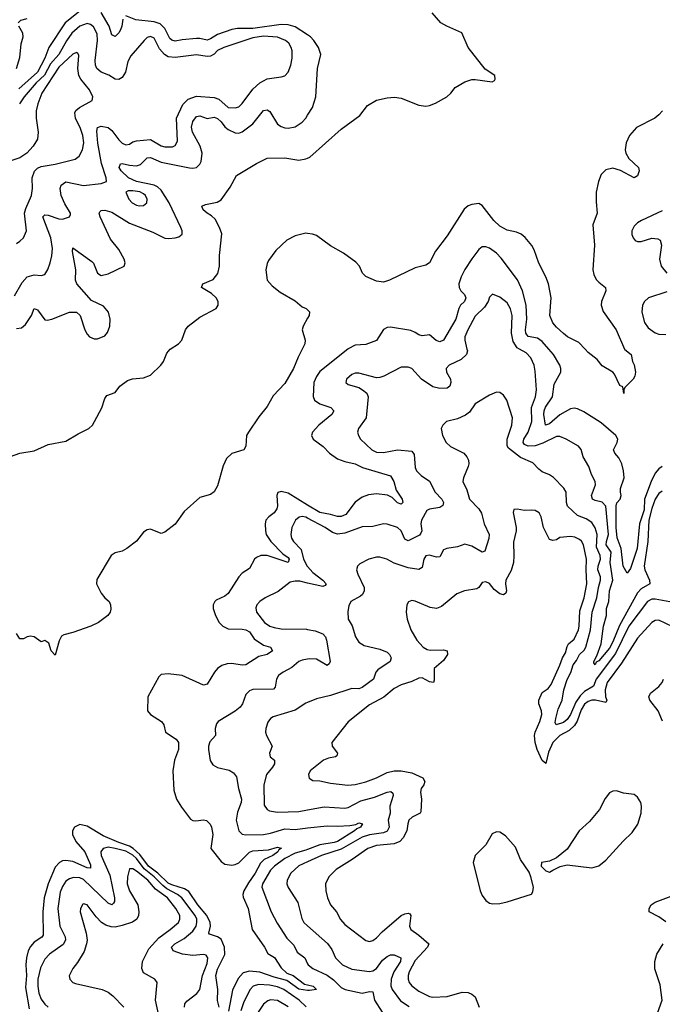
# Model space of a CAD drawing. Header units: inches. Extents: x 1843162 to 1959474, y 907081 to 1016326.
# Tile 141 of 256: x 1868368 to 1872010, y 976287 to 981867. Entities that reach past the tile are written whole.
import ezdxf

# ---------------------------------------------------------------- set-up
doc = ezdxf.new("R2010")
doc.units = ezdxf.units.IN
doc.header["$MEASUREMENT"] = 0
for name, color, linetype in [('B8967', 7, 'Continuous'), ('B8968', 7, 'Continuous'), ('B8977', 7, 'Continuous'), ('B8978', 7, 'Continuous')]:
    doc.layers.add(name, color=color, linetype=linetype)

msp = doc.modelspace()

# ---------------------------------------------------------------- linework, layer by layer
at = {"layer": 'B8967', "color": 5}
for points, elevation in [([(1868290, 979382), (1868369.3, 979410.7), (1868450, 979424), (1868530, 979458.6), (1868630, 979478.3), (1868699.1, 979520.9), (1868760.7, 979550), (1868780.5, 979570), (1868791.6, 979590), (1868833.1, 979666.9), (1868850, 979721), (1868863, 979737), (1868910, 979754), (1868936, 979790), (1868978.6, 979821.4), (1869008.5, 979831.5), (1869070, 979838), (1869110, 979852.9), (1869168.9, 979910), (1869183.1, 979930), (1869202.6, 979977.4), (1869220.7, 979999.3), (1869221.8, 980000)], 480), ([(1869969, 980000), (1869946, 979954), (1869920.5, 979890), (1869870, 979806.2), (1869803.9, 979736.1), (1869770, 979674), (1869723.1, 979616.9), (1869664.2, 979530), (1869654.6, 979510), (1869650.7, 979450), (1869638.8, 979430), (1869570, 979407.9), (1869540, 979380), (1869520.7, 979339.3), (1869490, 979225.2), (1869470, 979192), (1869450, 979176.2), (1869390, 979159.3), (1869300.4, 979079.6), (1869250, 979008.6), (1869190, 978962.4), (1869170, 978955.4), (1869110, 978979.4), (1869090, 978976.8), (1869070, 978961.8), (1869030, 978910.9), (1868975.8, 978870), (1868950, 978855.6), (1868910, 978846), (1868887.3, 978830), (1868806.1, 978693.9), (1868803.1, 978670), (1868830, 978616.3), (1868850, 978590.6), (1868875.5, 978570), (1868883, 978550), (1868885.5, 978525.5), (1868881.7, 978510), (1868868.4, 978490), (1868814.7, 978450), (1868771.8, 978430), (1868670, 978393.5), (1868618.6, 978381.4), (1868606.1, 978373.9), (1868592.4, 978347.6), (1868570, 978266), (1868546, 978290), (1868533.6, 978333.6), (1868510, 978348), (1868490, 978342), (1868450, 978369), (1868430, 978372.7), (1868410.7, 978369.3), (1868390, 978359), (1868370, 978358), (1868350, 978388)], 480), ([(1870000, 979116.2), (1869890, 979183.5), (1869850, 979193.1), (1869832.1, 979187.9), (1869825.2, 979170), (1869828.8, 979111.2), (1869824.9, 979095.1), (1869810, 979071.9), (1869781.1, 979050), (1869764, 979030), (1869759.1, 979010), (1869761.3, 978970), (1869764.9, 978950), (1869791.9, 978910), (1869860.2, 978840.2), (1869890, 978818.9), (1869895.8, 978810), (1869890, 978791.5), (1869770, 978829.9), (1869734, 978830), (1869710, 978819.8), (1869698.4, 978810), (1869670, 978756.4), (1869629.5, 978730.5), (1869610.2, 978710), (1869550, 978615.6), (1869530, 978599.8), (1869482, 978578), (1869473.4, 978570), (1869464.6, 978550), (1869464.9, 978530), (1869477.3, 978490), (1869499.6, 978450), (1869518.9, 978430), (1869550, 978414), (1869630, 978413.4), (1869650, 978409.4), (1869670, 978397.7), (1869697.7, 978357.7), (1869750, 978322.6), (1869790.5, 978310), (1869801.1, 978290), (1869770.4, 978270), (1869722.8, 978257.2), (1869650, 978210.9), (1869630, 978209.1), (1869570, 978218.6), (1869543.3, 978216.7), (1869513.2, 978206.8), (1869489.7, 978190.3), (1869472.9, 978170), (1869430, 978100.5), (1869410, 978094.8), (1869290, 978150.9), (1869210, 978159.7), (1869170, 978156.3), (1869157.3, 978142.7), (1869094.3, 978030), (1869092.9, 977950), (1869109.3, 977929.3), (1869171.3, 977890), (1869184.9, 977870), (1869194.4, 977830), (1869254.3, 977790), (1869268.8, 977770), (1869267.6, 977730), (1869245.6, 977670), (1869235.6, 977610), (1869241.2, 977501.2), (1869256.9, 977450), (1869284.5, 977404.5), (1869336.9, 977336.9), (1869350, 977328.4), (1869365.9, 977325.9), (1869410, 977331.8), (1869427.6, 977327.6), (1869447.3, 977307.3), (1869455.3, 977290), (1869462.8, 977250), (1869452, 977170), (1869510, 977095.8), (1869530, 977080.3), (1869570, 977075.8), (1869590, 977079.7), (1869610, 977089.3), (1869670, 977149.1), (1869690, 977157.2), (1869777.9, 977162.1), (1869830, 977177.4), (1869851.3, 977171.3), (1869836.9, 977163.1), (1869831.4, 977150), (1869803.2, 977130), (1869753.2, 977106.8), (1869732.6, 977087.4), (1869703.6, 977030), (1869664.2, 976975.8), (1869638.7, 976930), (1869632.2, 976910), (1869634.8, 976894.8), (1869663.6, 976830), (1869686, 976710), (1869755.2, 976610), (1869774.4, 976574.4), (1869811.6, 976551.6), (1869850, 976494.3), (1869882.7, 976462.7), (1869917.2, 976450), (1869981.7, 976401.7), (1870000, 976397.4)], 520), ([(1870000, 979042.9), (1869990, 979048.2), (1869970, 979052.2), (1869951.9, 979048.1), (1869931.1, 979030), (1869910.8, 978990), (1869905.5, 978950), (1869908.7, 978928.7), (1869919.3, 978910), (1869964.1, 978864.1), (1869977.5, 978810), (1869998, 978770), (1870000, 978767.7)], 540), ([(1870000, 978674.1), (1869955.5, 978684.5), (1869930, 978685.2), (1869901, 978679), (1869833.2, 978626.8), (1869758.7, 978590), (1869729, 978570), (1869712.4, 978550), (1869706.8, 978533.2), (1869710.2, 978510), (1869756.3, 978450), (1869785.5, 978430), (1869810, 978421.6), (1869850, 978414.7), (1869992.8, 978412.8), (1870000, 978411.5)], 540), ([(1870000, 978242.8), (1869970, 978237.4), (1869950, 978229.8), (1869910, 978195.3), (1869861.1, 978170), (1869834.6, 978150), (1869823.2, 978130), (1869816.7, 978083.3), (1869807.6, 978072.4), (1869690, 978070.7), (1869670, 978062.7), (1869650, 978042.9), (1869631.9, 977990), (1869618.5, 977970), (1869590, 977947.8), (1869494, 977890), (1869483.2, 977876.8), (1869476.9, 977850), (1869478.7, 977810), (1869445.9, 977774.1), (1869438.4, 977750), (1869438, 977730), (1869448.6, 977668.6), (1869463.6, 977643.6), (1869489.4, 977629.4), (1869554.6, 977614.6), (1869579.2, 977599.2), (1869596.2, 977576.2), (1869607.6, 977510), (1869626, 977450), (1869623.5, 977430), (1869603.4, 977376.6), (1869595.3, 977330), (1869609.6, 977269.6), (1869630, 977250.2), (1869650, 977246.6), (1869750, 977249.6), (1869790, 977257.1), (1869870, 977281.5), (1869930, 977278.1), (1870000, 977286.2)], 540), ([(1870000, 977998.1), (1869990, 977994), (1869930, 977954.2), (1869804.1, 977915.9), (1869790, 977906.6), (1869774.9, 977885.1), (1869763.2, 977850), (1869762, 977830), (1869766.5, 977810), (1869799.5, 977750), (1869783.7, 977710), (1869787.4, 977690), (1869811.6, 977670), (1869812.2, 977650), (1869801.4, 977630), (1869767.2, 977590), (1869751, 977530), (1869754.5, 977414.5), (1869770, 977390.3), (1869783.6, 977383.6), (1869830, 977375.5), (1869950, 977380.1), (1870000, 977388.9)], 560), ([(1869498.2, 976270), (1869488.4, 976308.4), (1869490.7, 976370.7), (1869479.5, 976450), (1869490, 976486.8), (1869530.2, 976569.8), (1869529.9, 976610), (1869510, 976655), (1869490, 976669), (1869443.8, 976683.8), (1869440.3, 976690), (1869449.9, 976730), (1869447.7, 976750), (1869429.6, 976790), (1869377.3, 976850), (1869326.5, 976926.5), (1869301.8, 976941.8), (1869230, 976963.3), (1869210, 976973.9), (1869150.7, 977030.7), (1869097.7, 977070), (1869050, 977136.5), (1869010.6, 977170.6), (1868990, 977183.6), (1868930, 977203.4), (1868842.1, 977242.1), (1868750, 977296.5), (1868710, 977306.6), (1868679.4, 977290), (1868667.5, 977270), (1868667, 977250), (1868686.8, 977210), (1868736.7, 977150), (1868770, 977076.9), (1868770, 977058.4), (1868750, 977060.5), (1868670, 977095.4), (1868630, 977102.5), (1868610, 977099.4), (1868593.8, 977090), (1868570, 977063.4), (1868530, 976968.7), (1868506.8, 976890), (1868499.1, 976810), (1868501.1, 976678.9), (1868493.3, 976666.7), (1868450, 976639.3), (1868430, 976613.6), (1868417, 976590), (1868406.1, 976550), (1868402.5, 976510), (1868406.7, 976450), (1868401.2, 976381.2), (1868421.6, 976261.6)], 520), ([(1869301.8, 976270), (1869304.8, 976290), (1869315.6, 976304.4), (1869371.4, 976348.6), (1869389.3, 976370.7), (1869404.4, 976450), (1869430, 976517.1), (1869434.8, 976550), (1869424.8, 976564.8), (1869410, 976569.8), (1869350, 976563.7), (1869291.8, 976571.8), (1869238, 976590), (1869228.4, 976610), (1869248.1, 976630), (1869300.1, 976659.9), (1869350, 976701.2), (1869367.5, 976730), (1869372.9, 976750), (1869371.3, 976770), (1869362.2, 976790), (1869287.6, 976890), (1869263.4, 976910), (1869201.9, 976941.9), (1869179.2, 976959.2), (1869130.4, 977010), (1869074.6, 977054.6), (1869030, 977113), (1869010, 977131.2), (1868970, 977155.1), (1868909.7, 977170), (1868870, 977176.6), (1868841.5, 977170), (1868829, 977151), (1868829.5, 977130), (1868878.5, 977018.5), (1868904.8, 976890), (1868905.6, 976870), (1868900.4, 976859.6), (1868890, 976850.9), (1868870, 976859.5), (1868730, 976994.6), (1868710, 977003.5), (1868674, 977006), (1868650, 976997.8), (1868630, 976984.2), (1868610, 976954), (1868597.9, 976922.1), (1868584.2, 976830), (1868595.3, 976730), (1868625.9, 976670), (1868628.2, 976650), (1868614.9, 976625.1), (1868538, 976570), (1868510, 976543.5), (1868485.9, 976494.1), (1868470.6, 976429.4), (1868470.6, 976390), (1868477.6, 976350), (1868490, 976316.1), (1868510, 976287.5), (1868530, 976271)], 540), ([(1870000, 977163.4), (1869990, 977159.7), (1869930, 977143.4), (1869870, 977112.5), (1869812.6, 977070), (1869790, 977047.5), (1869744.4, 976970), (1869739.8, 976950), (1869792.7, 976810), (1869827, 976747), (1869881.3, 976661.3), (1869922.7, 976622.7), (1869941.7, 976581.7), (1869983.5, 976550), (1870000, 976517)], 540), ([(1870000, 977094.2), (1869950, 977071.6), (1869904.2, 977030), (1869883.2, 976990), (1869881.5, 976970), (1869888.9, 976948.9), (1869943.9, 976863.9), (1869967.7, 976772.3), (1869978.6, 976750), (1870000, 976731.1)], 560), ([(1869186.3, 976086.3), (1869138.2, 976310), (1869147.6, 976410), (1869135.1, 976430), (1869070, 976464.2), (1869059.8, 976490), (1869065, 976530), (1869099.7, 976600.3), (1869156.4, 976663.6), (1869222, 976710), (1869268.8, 976750), (1869276.8, 976770), (1869275.6, 976790), (1869253.8, 976830), (1869205.8, 976890), (1869138.8, 976938.8), (1869093.8, 976990), (1869030, 977041.4), (1869010, 977055), (1868990, 977054.3), (1868978.7, 977010), (1868978.2, 976970), (1868991.5, 976930), (1869037, 976850), (1869044.1, 976810), (1869042.1, 976790), (1869032.8, 976770), (1869008, 976752), (1868950, 976732.7), (1868910, 976724.8), (1868885.9, 976725.9), (1868855.9, 976735.9), (1868831.1, 976751.1), (1868801.8, 976781.8), (1868750, 976849.6), (1868730, 976856.3), (1868726, 976854), (1868712.4, 976830), (1868712, 976810), (1868745.6, 976690), (1868750.2, 976650), (1868747.6, 976630), (1868734.4, 976585.6), (1868696, 976524), (1868669.1, 976490), (1868649, 976449), (1868652.7, 976430), (1868670, 976410.5), (1868684.1, 976404.1), (1868836, 976370), (1868870, 976355.3), (1868895.3, 976335.3), (1868957.6, 976270)], 560), ([(1870000, 976365.8), (1869950, 976373.2), (1869881.8, 976421.8), (1869810, 976440.7), (1869730, 976469), (1869670, 976474.5), (1869634.7, 976465.3), (1869606.1, 976433.9), (1869573.5, 976366.5), (1869551.7, 976248.3)], 520), ([(1869992.1, 976272.1), (1869951.3, 976310), (1869864.9, 976370), (1869830, 976386), (1869784.6, 976395.4), (1869721.7, 976398.3), (1869690.9, 976389.1), (1869674.4, 976370), (1869638.9, 976301.1), (1869622.2, 976250)], 540), ([(1869890, 976271.6), (1869830, 976308.1), (1869790, 976312.8), (1869773.9, 976306.1), (1869750, 976287.6), (1869712.4, 976230)], 560)]:
    msp.add_lwpolyline(points, dxfattribs=dict(at, elevation=elevation))
at = {"layer": 'B8968', "color": 5}
for points, elevation in [([(1868710, 981915), (1868626.2, 981850), (1868534.1, 981710), (1868511.3, 981650), (1868469, 981570), (1868364.1, 981475.9)], 520), ([(1868953.4, 981870), (1868947.1, 981830), (1868939.2, 981810), (1868930, 981793.1), (1868910, 981772.4), (1868890, 981782), (1868875.3, 981830), (1868830, 981907.2)], 520), ([(1870000, 981780.6), (1869930, 981826.5), (1869890, 981837.8), (1869850, 981840.2), (1869690, 981817.8), (1869603.3, 981816.7), (1869570, 981810.9), (1869490, 981782.7), (1869450, 981757.8), (1869430, 981751.4), (1869390, 981760.3), (1869370, 981760.1), (1869290, 981753.7), (1869250, 981745.6), (1869230, 981750.3), (1869220.1, 981760.1), (1869190, 981817.8), (1869164.3, 981844.3), (1869130, 981855.8), (1869026.3, 981866.3), (1868970, 981888.6)], 520), ([(1868338.8, 980301.2), (1868381.8, 980378.2), (1868410, 980410.2), (1868450, 980422), (1868490, 980416.5), (1868510, 980423.1), (1868528, 980452), (1868540.3, 980490), (1868550.5, 980529.5), (1868554.1, 980570), (1868545.4, 980630), (1868499.5, 980750), (1868510, 980761.4), (1868530, 980759.4), (1868590, 980737.8), (1868610, 980737), (1868650, 980749.1), (1868656.2, 980763.8), (1868657.1, 980770), (1868623.7, 980823.7), (1868604.1, 980870), (1868598.5, 980910), (1868603.9, 980930), (1868630, 980947.7), (1868730, 980926.6), (1868830, 980939.1), (1868859.5, 980950), (1868858, 980970), (1868831.8, 981051.8), (1868811.7, 981168.3), (1868804.7, 981235.3), (1868810, 981256), (1868830, 981264.1), (1868870, 981255.5), (1868890, 981238.8), (1868930, 981186.6), (1868950, 981168.2), (1868970, 981158.7), (1868990, 981161), (1869010, 981174), (1869030, 981180.1), (1869110, 981187.9), (1869170, 981151.5), (1869190, 981145.9), (1869233.4, 981146.6), (1869250, 981154.6), (1869261.8, 981178.2), (1869257.7, 981310), (1869293.6, 981386.4), (1869322.4, 981417.6), (1869370, 981434.5), (1869470, 981425.5), (1869496.3, 981416.3), (1869550, 981370.2), (1869590, 981366.7), (1869610, 981374.2), (1869630, 981391.3), (1869690, 981473.2), (1869730, 981509.2), (1869770, 981532.1), (1869850, 981542.4), (1869870, 981548.9), (1869889.8, 981570.2), (1869905.3, 981610), (1869913.3, 981650), (1869912.2, 981690), (1869906.6, 981710), (1869893.5, 981733.5), (1869875.3, 981750), (1869830, 981768.8), (1869750, 981773.9), (1869690, 981765.1), (1869524.9, 981710), (1869490, 981691.8), (1869470, 981672.4), (1869450, 981661.1), (1869430, 981657.9), (1869370, 981668.4), (1869250, 981652.7), (1869210, 981657.3), (1869189.3, 981669.3), (1869161.4, 981701.4), (1869130, 981761.7), (1869110, 981771.8), (1869090, 981765.4), (1869073.4, 981750), (1868998.1, 981661.9), (1868981.7, 981630), (1868968.4, 981570), (1868950, 981539.1), (1868930, 981527.7), (1868910, 981530.9), (1868873.5, 981553.5), (1868829.7, 981570), (1868805.5, 981590), (1868798, 981610), (1868796.6, 981636.6), (1868809.9, 981750), (1868807.4, 981787.4), (1868785.8, 981825.8), (1868770, 981840.2), (1868750, 981845.3), (1868710, 981830.9), (1868664.1, 981790), (1868633, 981747), (1868591, 981670), (1868543.3, 981616.7), (1868508, 981552), (1868462.5, 981510), (1868393.3, 981430), (1868368.2, 981390)], 540), ([(1868350.5, 981590), (1868370, 981653), (1868377.3, 981730), (1868388.4, 981770), (1868386.4, 981790), (1868364.3, 981830)], 520), ([(1868359.3, 981850), (1868375.5, 981864.5), (1868410, 981873.8)], 520), ([(1868350, 980598.3), (1868370, 980611.7), (1868390, 980630.4), (1868407.7, 980670), (1868395.2, 980770), (1868402.7, 980797.3), (1868435.8, 980870), (1868441.2, 980910), (1868439.4, 980970), (1868452, 981008), (1868470, 981026.5), (1868490, 981035.4), (1868570, 981048.4), (1868683, 981077), (1868706.2, 981093.8), (1868724.5, 981130), (1868731, 981170), (1868725.6, 981210), (1868713.7, 981250), (1868684.5, 981310), (1868681.3, 981338.7), (1868686.7, 981353.3), (1868706.8, 981370), (1868778.7, 981410), (1868783.5, 981430), (1868763.2, 981470), (1868714.4, 981530), (1868703.5, 981550), (1868696.9, 981590), (1868703.7, 981663.7), (1868696.9, 981676.9), (1868690, 981680.4), (1868670, 981671.4), (1868590, 981597.6), (1868493.4, 981450), (1868471, 981390), (1868462.3, 981350), (1868462, 981310), (1868473.4, 981230), (1868469.5, 981190.5), (1868445.2, 981150), (1868408.7, 981110), (1868370, 981085.1), (1868290, 981058.7)], 560), ([(1868350, 980117.5), (1868378.6, 980121.4), (1868400.7, 980139.3), (1868435.4, 980190), (1868450, 980230.4), (1868470, 980222.4), (1868510, 980165.5), (1868524.2, 980164.2), (1868550, 980169.2), (1868650, 980209.4), (1868690, 980209.2), (1868711.6, 980191.6), (1868737.6, 980110), (1868750, 980084.3), (1868764.3, 980070), (1868790, 980058.6), (1868810, 980058.4), (1868850, 980076.1), (1868865.6, 980094.4), (1868878.5, 980130), (1868880.9, 980170), (1868871.6, 980210), (1868844, 980244), (1868774.9, 980274.9), (1868692.2, 980370), (1868684.6, 980390), (1868685.6, 980450), (1868667.2, 980552.8), (1868670, 980573.7), (1868777.4, 980497.4), (1868786.4, 980486.4), (1868810.2, 980430.2), (1868830, 980416.9), (1868870, 980425.9), (1868961.3, 980470), (1868966.4, 980490), (1868961.1, 980510), (1868930, 980564.8), (1868882.9, 980622.9), (1868824.4, 980750), (1868818.3, 980770), (1868822.2, 980777.8), (1868830, 980784.9), (1868850, 980787.7), (1868890, 980776.6), (1868990, 980713.5), (1869122.2, 980662.2), (1869190, 980629.4), (1869213.8, 980626.2), (1869249, 980630), (1869270, 980636), (1869288.3, 980651.7), (1869289.7, 980670), (1869281.6, 980690), (1869215.7, 980830), (1869170, 980900.6), (1869150, 980919.9), (1869130.2, 980930.2), (1869030, 980950), (1868985.8, 980970), (1868942.6, 981010), (1868932.5, 981030), (1868939.5, 981050), (1868950, 981053), (1868990, 981042.2), (1869030, 981038.7), (1869053.5, 981046.5), (1869090, 981084.2), (1869110, 981086.5), (1869170, 981060.6), (1869330, 981026.9), (1869350, 981024.8), (1869370.8, 981029.2), (1869390, 981048), (1869397, 981063), (1869401.9, 981110), (1869390.8, 981150), (1869348.2, 981230), (1869341.3, 981258.7), (1869350, 981290.2), (1869370, 981318), (1869379.4, 981320.6), (1869390, 981323), (1869430, 981307.5), (1869470, 981314.6), (1869490, 981307.6), (1869510, 981288.8), (1869530, 981260.4), (1869550, 981245.4), (1869590, 981226), (1869610, 981225), (1869630, 981232.2), (1869690, 981277.3), (1869750, 981351.6), (1869770, 981356.1), (1869786.5, 981346.5), (1869830, 981275.2), (1869850, 981261.1), (1869870, 981255), (1869890, 981252.6), (1869930, 981260.8), (1869970, 981287), (1869990.6, 981310), (1870000, 981325.5)], 520), ([(1869221.8, 980000), (1869267.6, 980030), (1869286.9, 980050), (1869307.8, 980110), (1869322.7, 980130), (1869390, 980180.6), (1869481, 980230), (1869493.3, 980250), (1869492.2, 980270), (1869481.6, 980290), (1869454.6, 980314.6), (1869398, 980350), (1869407, 980370), (1869464.4, 980395.6), (1869491.1, 980428.9), (1869500.8, 980470), (1869500.5, 980530), (1869513, 980653), (1869501.4, 980690), (1869476, 980736), (1869456.2, 980756.2), (1869430.9, 980770), (1869409, 980790), (1869399.6, 980810), (1869420.6, 980819.4), (1869487.4, 980832.6), (1869510, 980846.5), (1869561.5, 980918.5), (1869596.1, 980983.9), (1869710, 981051.9), (1869770, 981081.5), (1869870, 981083.4), (1869950, 981071), (1869990, 981077.7), (1870000, 981082.4)], 480), ([(1870000, 980655.3), (1869990, 980656.4), (1869930, 980641.3), (1869883, 980617), (1869820.1, 980559.9), (1869777.9, 980502.1), (1869770, 980485.1), (1869763.4, 980450), (1869771.6, 980391.6), (1869798.3, 980358.3), (1869843.6, 980323.6), (1869930, 980273.4), (1869970, 980240.2), (1869992.7, 980230), (1870000, 980222.4)], 480), ([(1870000, 980175.7), (1869974.2, 980130), (1869969.4, 980110), (1869986.9, 980050), (1869984, 980030), (1869969, 980000)], 480)]:
    msp.add_lwpolyline(points, dxfattribs=dict(at, elevation=elevation))
at = {"layer": 'B8968', "color": 5, "elevation": 540}
msp.add_lwpolyline([(1869010, 980897.8), (1868982.8, 980897.2), (1868970.4, 980890), (1868986.5, 980850), (1869005.2, 980830), (1869030, 980816.2), (1869048.2, 980811.8), (1869070, 980814.6), (1869089.6, 980830), (1869090.8, 980849.2), (1869081.8, 980870), (1869070, 980879.4), (1869050, 980891.4)], close=True, dxfattribs=at)
at = {"layer": 'B8977', "color": 5}
for points, elevation in [([(1870228.6, 980000), (1870070, 979872.5), (1870050, 979845.8), (1870035.4, 979810), (1870030.8, 979730.8), (1870038.9, 979710), (1870070, 979690.1), (1870131.6, 979670), (1870149.1, 979650), (1870137.5, 979630), (1870064, 979570), (1870028.2, 979530), (1870022.4, 979510), (1870031.5, 979490), (1870087.4, 979447.4), (1870123.5, 979410), (1870170, 979378.5), (1870210, 979363.8), (1870268.7, 979350), (1870310.1, 979330.1), (1870470, 979282.2), (1870489.4, 979250), (1870501, 979201), (1870535.6, 979150), (1870540.3, 979130), (1870530, 979121.1), (1870510, 979128.6), (1870479, 979159), (1870453.3, 979173.3), (1870390, 979179), (1870345.9, 979174.1), (1870310, 979161.9), (1870270, 979132.7), (1870216.5, 979063.5), (1870190, 979051.6), (1870170, 979051), (1870130, 979063.7), (1870070, 979073.3), (1870000, 979116.2)], 520), ([(1870902.7, 980000), (1870905.2, 979990), (1870900.2, 979970), (1870870, 979941.4), (1870802, 979910), (1870785.2, 979890), (1870787.6, 979870), (1870810.3, 979830), (1870812, 979810), (1870805.5, 979790), (1870790, 979778.7), (1870750, 979776), (1870710, 979787.2), (1870645.1, 979830), (1870590, 979889.6), (1870570, 979898.7), (1870530, 979898), (1870432.7, 979847.3), (1870410, 979839.8), (1870390, 979838.2), (1870290, 979863.1), (1870270, 979864), (1870250, 979856.4), (1870220.4, 979830), (1870217.3, 979810), (1870230, 979800.5), (1870290, 979782.4), (1870310.8, 979770), (1870336.3, 979750), (1870343.8, 979730), (1870332, 979610), (1870288.9, 979550), (1870283.6, 979530), (1870287.7, 979510), (1870299.1, 979490), (1870363.2, 979430), (1870390, 979416.2), (1870430, 979414.7), (1870510, 979430.1), (1870590, 979422.2), (1870603.5, 979403.5), (1870610.1, 979330.1), (1870617.2, 979310), (1870643.9, 979283.9), (1870691.6, 979251.6), (1870723.7, 979190), (1870759.8, 979150), (1870770.1, 979130), (1870766, 979114), (1870750, 979102.8), (1870690, 979093.8), (1870675.4, 979084.6), (1870644.7, 979030), (1870642, 979010), (1870647.8, 978970), (1870642.5, 978957.5), (1870633.5, 978946.5), (1870570, 978913.6), (1870550, 978922.8), (1870530, 978970.7), (1870510, 978988.9), (1870450, 979007.2), (1870430, 979009.7), (1870370, 978995.3), (1870310, 978993.8), (1870210, 978956.1), (1870170, 978950.7), (1870141.1, 978961.1), (1870100.3, 978990), (1870000, 979042.9)], 540), ([(1872010, 979195.3), (1871990, 979181.4), (1871970, 979148.9), (1871950, 979097.2), (1871934.2, 979030), (1871928.8, 978910), (1871907.8, 978770), (1871910.5, 978750), (1871938.2, 978690), (1871938.5, 978670), (1871890, 978640.9), (1871870, 978619.5), (1871766.6, 978433.4), (1871730, 978341.9), (1871710, 978305.3), (1871650, 978233.8), (1871635, 978225), (1871630, 978211.6), (1871621.4, 978221.4), (1871621.2, 978230), (1871638.8, 978261.2), (1871663.8, 978330), (1871676.7, 978430), (1871693.5, 978490), (1871694.5, 978530), (1871706.8, 978570), (1871710.9, 978630), (1871730.2, 978690), (1871715, 978790), (1871719.6, 978850), (1871692.4, 978890), (1871693.5, 978910), (1871705.5, 978950), (1871690, 979109.6), (1871670, 979132.1), (1871630, 979141.4), (1871615.1, 979150), (1871609.1, 979170), (1871630.7, 979230), (1871629.8, 979250), (1871609, 979290), (1871594.2, 979334.2), (1871560.8, 979390), (1871551.1, 979431.1), (1871535.8, 979450), (1871466, 979490), (1871430, 979504.5), (1871410, 979504.5), (1871333.8, 979466.2), (1871290, 979452.7), (1871250, 979450.8), (1871230, 979459.9), (1871221.5, 979470), (1871224.5, 979490), (1871250.3, 979530), (1871270.3, 979590), (1871268.2, 979670), (1871290.6, 979730.6), (1871297.8, 979770), (1871290, 979875.3), (1871283.4, 979910), (1871265, 979950), (1871238.4, 979978.4), (1871201.5, 980000)], 540), ([(1872010, 979334), (1871990, 979322.3), (1871970, 979296.9), (1871946.8, 979250), (1871909.1, 979150), (1871906.6, 979090), (1871881.5, 979010), (1871868.3, 978870), (1871830, 978756.9), (1871810, 978729.6), (1871787.8, 978770), (1871776.8, 978870), (1871754.5, 978930), (1871748, 978990), (1871747.9, 979112.1), (1871751.5, 979128.5), (1871770.6, 979150), (1871777.1, 979170), (1871772.2, 979190), (1871773.4, 979210), (1871793.1, 979270), (1871790.9, 979310.9), (1871779.8, 979350), (1871763.8, 979383.8), (1871741.5, 979410), (1871734.2, 979430), (1871753.5, 979470), (1871758.3, 979490), (1871746.3, 979510), (1871662.8, 979582.8), (1871565.1, 979645.1), (1871530, 979662.5), (1871510, 979665), (1871490, 979661.2), (1871430, 979627.4), (1871370, 979577), (1871348.2, 979568.2), (1871337.9, 979630), (1871340.1, 979650), (1871349, 979671), (1871388.4, 979730), (1871398.1, 979801.9), (1871434.7, 979870), (1871435.4, 979890), (1871429.2, 979910), (1871393.1, 979970), (1871367.2, 980000)], 520), ([(1871796.6, 980000), (1871797.6, 979997.6), (1871833.4, 979970), (1871841, 979930), (1871850.7, 979910.7), (1871858.8, 979870), (1871853.7, 979846.3), (1871844.7, 979830), (1871796.9, 979783.1), (1871791.3, 979770), (1871792, 979748), (1871785.6, 979785.6), (1871770, 979793.2), (1871738.4, 979858.4), (1871728.9, 979868.9), (1871670, 979906), (1871640.4, 979940.4), (1871590, 979980.9), (1871572.5, 980000)], 480), ([(1872052.6, 978567.4), (1871970, 978583.7), (1871950, 978582.3), (1871926, 978570), (1871820.7, 978430), (1871744.6, 978275.4), (1871634.6, 978130), (1871619.4, 978090), (1871570, 978059.9), (1871545.3, 978034.7), (1871520.3, 977999.7), (1871490, 977929.4), (1871470, 977900.3), (1871450, 977884.2), (1871408.7, 977870), (1871403, 977883), (1871406.1, 977906.1), (1871420.5, 977959.5), (1871441.7, 978010), (1871451.6, 978070), (1871470, 978126.9), (1871492.1, 978167.9), (1871504.9, 978210), (1871524, 978236), (1871540.2, 978270), (1871566.4, 978293.6), (1871577.1, 978310), (1871604, 978410), (1871612.7, 978510), (1871639.6, 978590), (1871648.4, 978650), (1871660.5, 978690), (1871660.5, 978710), (1871645.2, 978750), (1871646.7, 978770), (1871659.2, 978810), (1871658.1, 978830), (1871636.9, 978876.9), (1871641.2, 978950), (1871630, 978987.9), (1871610, 979017.4), (1871579, 979039), (1871530, 979057.3), (1871472.8, 979110), (1871467.4, 979130), (1871465.3, 979190), (1871452.6, 979212.6), (1871392.6, 979272.6), (1871370, 979287.6), (1871330, 979303.9), (1871310, 979319.1), (1871276.3, 979356.3), (1871206.3, 979386.3), (1871138.2, 979438.2), (1871131.2, 979451.2), (1871130.9, 979490), (1871156.8, 979570), (1871161.8, 979610), (1871129.6, 979710), (1871110, 979739.5), (1871090, 979754), (1871070, 979756.2), (1871030, 979738.7), (1870950.3, 979690), (1870916.5, 979643.5), (1870894.5, 979625.5), (1870850, 979605.7), (1870787.7, 979590), (1870765.5, 979570), (1870757.1, 979550), (1870764.9, 979510), (1870784.9, 979470), (1870810, 979448.9), (1870884.4, 979410), (1870902.6, 979390), (1870911.1, 979371.1), (1870913.6, 979350), (1870910, 979334), (1870882.6, 979270), (1870879.5, 979250), (1870901.7, 979201.7), (1870917.3, 979150), (1870970, 979094.8), (1870985.4, 979070), (1871000.7, 979010), (1871029.4, 978950), (1871027.3, 978927.3), (1871004.2, 978855.8), (1870990, 978849.8), (1870930, 978883.1), (1870890, 978894.5), (1870850, 978879.7), (1870789.1, 978870.9), (1870770, 978862), (1870750, 978823), (1870730, 978821.4), (1870690, 978832.7), (1870670, 978827.6), (1870658.3, 978810), (1870650, 978762.7), (1870630, 978751.2), (1870570, 978760.3), (1870490, 978786.6), (1870449.8, 978809.8), (1870410, 978821.4), (1870390, 978821.4), (1870347.3, 978810), (1870295.9, 978784.1), (1870282.6, 978770), (1870276.9, 978750), (1870283.7, 978723.7), (1870320.8, 978650), (1870319.7, 978630), (1870310.2, 978610), (1870300, 978600), (1870244.9, 978570), (1870234.3, 978545.7), (1870227.4, 978512.6), (1870229.1, 978469.1), (1870252.4, 978432.4), (1870271.6, 978370), (1870290, 978338.7), (1870320.9, 978320.9), (1870410, 978300.2), (1870450, 978283.1), (1870464.2, 978270), (1870472.9, 978250), (1870468.5, 978230), (1870397.9, 978182.1), (1870387.1, 978170), (1870372.8, 978130), (1870310, 978081.6), (1870290, 978075.2), (1870250, 978076.5), (1870130, 978036.4), (1870050, 978018.7), (1870000, 977998.1)], 560), ([(1872070, 978426.8), (1871990, 978464), (1871970, 978461.9), (1871951.1, 978450), (1871870, 978361.4), (1871779.6, 978220.4), (1871697.4, 978110), (1871686.1, 978070), (1871688.9, 978028.9), (1871695.3, 978010), (1871690, 977998), (1871630.9, 978010.9), (1871610, 978010.9), (1871590, 978003.7), (1871570, 977987.2), (1871550, 977956.1), (1871528, 977892), (1871513.1, 977866.9), (1871481.3, 977838.7), (1871430, 977809.5), (1871389.3, 977770), (1871364.7, 977715.3), (1871350, 977652), (1871330, 977668), (1871301.1, 977730), (1871289.5, 977770), (1871286.3, 977810), (1871289.4, 977830), (1871316.1, 977890), (1871326.6, 977930), (1871326.1, 977950), (1871310.9, 977990), (1871310.4, 978010), (1871330, 978053.4), (1871364, 978076), (1871380.9, 978099.1), (1871430, 978208.3), (1871443.7, 978250), (1871461.1, 978278.9), (1871470, 978313.8), (1871479.1, 978330), (1871510, 978356.1), (1871534.2, 978410), (1871539.7, 978430), (1871542.6, 978517.4), (1871566.8, 978590), (1871581.5, 978670), (1871578.3, 978750), (1871581.3, 978810), (1871562.5, 978890), (1871551.3, 978911.3), (1871540.8, 978920.8), (1871514, 978934), (1871490, 978937.3), (1871430, 978932.4), (1871410, 978918.5), (1871390, 978915), (1871370, 978920.8), (1871337.1, 978990), (1871322.6, 979050), (1871311.5, 979071.5), (1871290, 979084.7), (1871270, 979088), (1871230, 979085.1), (1871186.6, 979093.4), (1871168.7, 979091.3), (1871165.1, 979074.9), (1871182, 978990), (1871182, 978970), (1871166.1, 978906.1), (1871169.2, 978829.2), (1871166, 978790), (1871154.1, 978745.9), (1871123.5, 978690), (1871120.9, 978670), (1871126.5, 978630), (1871122.6, 978617.4), (1871110, 978608.3), (1871090, 978613.4), (1871057.6, 978637.6), (1871030, 978670.8), (1871010, 978680.4), (1870990, 978677.4), (1870970.9, 978649.1), (1870958.7, 978641.3), (1870889.4, 978630.6), (1870846.3, 978613.7), (1870758.5, 978541.5), (1870730, 978530.8), (1870694.9, 978534.9), (1870610, 978572.3), (1870590, 978574.7), (1870572.3, 978567.7), (1870563.1, 978550), (1870557.6, 978510), (1870564.2, 978470), (1870584.9, 978410), (1870618, 978350), (1870655.3, 978310), (1870677.5, 978297.5), (1870693.9, 978293.9), (1870770, 978296.1), (1870790.1, 978290), (1870792.2, 978270), (1870770, 978236.2), (1870716.6, 978190), (1870717, 978123), (1870712.9, 978110), (1870690, 978113.8), (1870650, 978136.5), (1870630, 978136.1), (1870590, 978115.8), (1870530, 978096.8), (1870490, 978076.8), (1870432.4, 978027.6), (1870350, 977984.5), (1870230, 977887), (1870138, 977770), (1870138.7, 977750), (1870168.7, 977710), (1870164.7, 977695.3), (1870158.8, 977690), (1870118.1, 977681.9), (1870090, 977669.9), (1870014.9, 977610), (1870004.9, 977590), (1870008.9, 977568.9), (1870030, 977555.3), (1870070, 977553.6), (1870130, 977540.2), (1870228.8, 977528.8), (1870270, 977533.1), (1870330, 977548.4), (1870390, 977569.5), (1870450, 977599.8), (1870490.8, 977609.2), (1870530, 977609.4), (1870590, 977599), (1870652.3, 977570), (1870665.1, 977550), (1870659.2, 977530), (1870644, 977510), (1870640.6, 977490), (1870644.8, 977450), (1870641.8, 977378.2), (1870637.7, 977370), (1870593.2, 977346.8), (1870574.3, 977330), (1870567.2, 977310), (1870562.6, 977270), (1870542.1, 977230), (1870522.6, 977210), (1870490, 977196.3), (1870390, 977186.4), (1870341.8, 977170), (1870253.1, 977106.9), (1870161.5, 977050), (1870119.7, 977010), (1870101.8, 976970), (1870102.8, 976930), (1870112.3, 976890), (1870130.1, 976850.1), (1870163.9, 976810), (1870186.9, 976766.9), (1870210, 976739.1), (1870330, 976648.8), (1870350, 976642.8), (1870370, 976648.3), (1870390, 976662.9), (1870423, 976697), (1870530, 976789.5), (1870550, 976799.2), (1870570, 976802.9), (1870578.6, 976798.6), (1870585.8, 976790), (1870577.4, 976730), (1870584.3, 976710), (1870630, 976678.3), (1870687.1, 976630), (1870680.2, 976610), (1870610, 976534.7), (1870575.3, 976470), (1870569.6, 976450), (1870570.1, 976430), (1870576.1, 976410), (1870590, 976391.1), (1870630, 976362.1), (1870690, 976330.7), (1870710, 976326.7), (1870790, 976330.7), (1870875.5, 976355.5), (1870910, 976353.4), (1870930, 976344.6), (1870950.3, 976330), (1870972.4, 976270)], 580), ([(1870000, 978767.7), (1870030, 978733.6), (1870086.7, 978690), (1870104.4, 978670), (1870099.6, 978660.4), (1870086.1, 978653.9), (1870000, 978674.1)], 540), ([(1870000, 978411.5), (1870043.2, 978403.2), (1870086.9, 978386.9), (1870101.5, 978370), (1870107.7, 978350), (1870128.4, 978230), (1870122.8, 978217.2), (1870110, 978207.6), (1870050, 978243.4), (1870010, 978244.5), (1870000, 978242.8)], 540), ([(1872010.8, 977890.8), (1871986.4, 977950), (1871939.4, 978010), (1871933.3, 978030), (1871942.8, 978050), (1871990, 978088.1), (1872009.8, 978110), (1872017.3, 978130)], 580), ([(1870000, 977388.9), (1870094.6, 977405.4), (1870210, 977398), (1870230, 977403.1), (1870300.8, 977439.2), (1870379.3, 977460.7), (1870450, 977489.5), (1870472.5, 977492.5), (1870483.4, 977483.4), (1870485, 977470), (1870466.7, 977410), (1870467.1, 977370), (1870457.2, 977330), (1870462.7, 977290), (1870451.6, 977268.4), (1870430, 977258.6), (1870350, 977247.2), (1870310, 977234.1), (1870190, 977165.3), (1870079.2, 977130), (1870000, 977094.2)], 560), ([(1870000, 977286.2), (1870110, 977299.1), (1870170, 977295.7), (1870239.6, 977300.4), (1870273.6, 977306.4), (1870290, 977314.5), (1870311.2, 977310), (1870299.1, 977290), (1870278.4, 977281.6), (1870266.2, 977270), (1870168.8, 977210), (1870150, 977203), (1870070, 977189.7), (1870000, 977163.4)], 540), ([(1872030, 976754.6), (1871990, 976782.8), (1871935.6, 976810), (1871935.4, 976830), (1871946, 976850), (1871970, 976866.3), (1872074.4, 976905.6)], 580), ([(1870000, 976731.1), (1870112.1, 976632.1), (1870136.5, 976596.5), (1870158.4, 976550), (1870197.5, 976510), (1870250, 976486.5), (1870350, 976472.6), (1870370, 976477.3), (1870389.9, 976490.1), (1870424, 976536), (1870450, 976557.7), (1870470, 976567.1), (1870490, 976567.8), (1870528.9, 976550), (1870525.9, 976530), (1870489.3, 976470.7), (1870474, 976430), (1870471.4, 976391.4), (1870479, 976370), (1870526.4, 976306.4), (1870575.2, 976275.2)], 560), ([(1871974.2, 976210), (1872009.9, 976310.1), (1871997.5, 976397.5), (1871967.8, 976487.8), (1871968.4, 976530), (1871979, 976570), (1872015.8, 976630)], 580), ([(1870000, 976517), (1870003.5, 976510), (1870030.1, 976490.1), (1870111.7, 976451.7), (1870145.8, 976425.8), (1870190, 976382.9), (1870212.2, 976370), (1870310, 976350.1), (1870350, 976358.8), (1870370, 976356.5), (1870379.8, 976310), (1870422, 976242)], 540), ([(1870000, 976397.4), (1870032.2, 976390), (1870050.4, 976370), (1870010, 976364.3), (1870000, 976365.8)], 520)]:
    msp.add_lwpolyline(points, dxfattribs=dict(at, elevation=elevation))
at = {"layer": 'B8977', "color": 5, "elevation": 620}
for points in [[(1871750, 977496.2), (1871730, 977495.6), (1871710, 977484.5), (1871686.5, 977453.5), (1871654, 977390), (1871596.9, 977323.1), (1871538, 977270), (1871470, 977165.2), (1871410, 977117.2), (1871370, 977097.2), (1871324.7, 977090), (1871324, 977070), (1871350, 977044), (1871370, 977036), (1871390, 977046.8), (1871431.8, 977068.2), (1871470, 977076.3), (1871610, 977059.5), (1871650, 977072.2), (1871690, 977103.1), (1871788.6, 977211.4), (1871839.5, 977260.5), (1871872.1, 977307.9), (1871889.7, 977370), (1871891.3, 977410), (1871887.6, 977430), (1871870, 977460.9), (1871850, 977475.6), (1871790, 977483.6)], [(1871070, 977264.4), (1871046.2, 977253.8), (1871010.3, 977190), (1870950.4, 977130), (1870937.6, 977090), (1870978.7, 976930), (1870990, 976904), (1871010, 976875.5), (1871030, 976860.4), (1871050, 976857), (1871090, 976858.9), (1871130, 976867), (1871269.4, 976910.6), (1871276.6, 976923.4), (1871279.7, 976950), (1871265.8, 977010), (1871255.2, 977035.2), (1871207.2, 977107.2), (1871177.8, 977177.8), (1871121.6, 977241.6), (1871090, 977262.7)]]:
    msp.add_lwpolyline(points, close=True, dxfattribs=at)
at = {"layer": 'B8978', "color": 5}
for points, elevation in [([(1870000, 981082.4), (1870012, 981088), (1870190, 981246.5), (1870296.3, 981323.7), (1870338.7, 981381.3), (1870390, 981410.2), (1870450, 981425), (1870492.3, 981427.7), (1870530, 981421.7), (1870630, 981382.7), (1870670, 981377.3), (1870690, 981380.1), (1870725.5, 981394.5), (1870789, 981430), (1870811.2, 981450), (1870836.5, 981483.5), (1870890, 981515.3), (1870930, 981527.8), (1870950, 981528.9), (1871045.4, 981514.6), (1871058.3, 981521.7), (1871062.9, 981530), (1871061.3, 981550), (1871006.6, 981586.6), (1870910, 981710.4), (1870873.4, 981793.4), (1870789.1, 981830), (1870755, 981850), (1870705.3, 981905.3)], 480), ([(1870000, 981325.5), (1870026.9, 981370), (1870047.5, 981430), (1870056.5, 981590), (1870075.3, 981670), (1870061.5, 981710), (1870036, 981750), (1870016.2, 981770), (1870000, 981780.6)], 520), ([(1872011.3, 981350), (1871990, 981327.5), (1871967, 981310), (1871864.4, 981255.6), (1871823.6, 981210), (1871806.1, 981170), (1871800.3, 981130), (1871802.5, 981110), (1871819.7, 981079.7), (1871874.9, 981030), (1871878.2, 981010), (1871870, 980982.9), (1871850, 980970.8), (1871772.4, 981012.4), (1871730, 981025.3), (1871690, 981015.6), (1871663.6, 980990), (1871647.6, 980950), (1871636, 980890), (1871635, 980835), (1871640.9, 980770), (1871616.4, 980703.6), (1871626.2, 980590), (1871616.6, 980450), (1871622.7, 980422.7), (1871635.6, 980395.6), (1871650, 980379.2), (1871688.7, 980350), (1871690.2, 980330), (1871665.4, 980270), (1871664.1, 980250), (1871674, 980214), (1871748.6, 980110), (1871796.6, 980000)], 480), ([(1871572.5, 980000), (1871537.8, 980037.8), (1871473.3, 980070), (1871450, 980087.7), (1871410, 980123.8), (1871388.8, 980150), (1871373.2, 980190), (1871379.9, 980290), (1871364.3, 980370), (1871349.5, 980410), (1871310, 980487.6), (1871283.3, 980563.3), (1871270, 980587.5), (1871232.3, 980632.3), (1871210, 980651.1), (1871183.4, 980663.4), (1871130, 980675), (1871090, 980697.4), (1871055.4, 980730), (1870990, 980813.9), (1870970, 980824.7), (1870930, 980820.4), (1870910, 980812.4), (1870887.6, 980792.4), (1870790, 980642.7), (1870725.2, 980554.8), (1870690, 980489.7), (1870670, 980476), (1870610, 980461.4), (1870464.4, 980390), (1870430, 980380.3), (1870390, 980384.8), (1870330, 980411.9), (1870310.5, 980430.5), (1870294.3, 980470), (1870273.5, 980493.5), (1870203.9, 980543.9), (1870130, 980585.4), (1870050, 980643.8), (1870027.5, 980652.5), (1870000, 980655.3)], 480), ([(1872010, 980784.6), (1871891.6, 980730), (1871870, 980716), (1871850, 980696.8), (1871836.8, 980670), (1871836.5, 980650), (1871844.2, 980630), (1871856.6, 980616.6), (1871870, 980610.2), (1871890, 980610.9), (1871950, 980628.1), (1871985.3, 980625.3), (1871997.2, 980617.2), (1872004.9, 980590), (1871994.7, 980510), (1872003.8, 980470), (1872035.5, 980430)], 520), ([(1871367.2, 980000), (1871330, 980043.2), (1871302.1, 980062.1), (1871250, 980072.3), (1871236.1, 980090), (1871234.5, 980110), (1871242.2, 980170), (1871238.8, 980250), (1871217.1, 980330), (1871190, 980392.7), (1871096.3, 980516.3), (1871070, 980544.7), (1871030, 980573), (1871010, 980580.3), (1870990, 980579.3), (1870970, 980565.3), (1870930, 980512.5), (1870890, 980451.9), (1870870.1, 980410), (1870857.8, 980370), (1870859.6, 980350), (1870869.1, 980330), (1870888.3, 980310), (1870897.2, 980290), (1870888.8, 980270), (1870866.7, 980250), (1870856.8, 980230), (1870839.9, 980170), (1870770, 980050.9), (1870750, 980041.6), (1870728.7, 980048.7), (1870690, 980080.4), (1870650, 980074.8), (1870630, 980080.4), (1870610, 980095.1), (1870584.8, 980104.8), (1870470, 980124.8), (1870450, 980123.5), (1870429.4, 980110.6), (1870390, 980049.8), (1870330, 980026.8), (1870270, 980022.8), (1870230, 980001.1), (1870228.6, 980000)], 520), ([(1872035.3, 980324.7), (1871932.1, 980290), (1871908.2, 980270), (1871898.5, 980250), (1871894.6, 980210), (1871910, 980150.3), (1871930, 980121.7), (1871970, 980092.2), (1871990, 980085.5), (1872030, 980082.7)], 520), ([(1871201.5, 980000), (1871188, 980008), (1871163.9, 980043.9), (1871155.7, 980090), (1871158.8, 980190), (1871150, 980227.6), (1871130, 980262.3), (1871090, 980294.3), (1871048, 980312), (1871030, 980295.3), (1871022.8, 980270), (1871002.4, 980237.6), (1870950, 980187.1), (1870907.1, 980110), (1870890.2, 980070), (1870890.2, 980050), (1870902.7, 980000)], 540), ([(1870000, 980222.4), (1870011, 980211), (1870008.1, 980190), (1870000, 980175.7)], 480)]:
    msp.add_lwpolyline(points, dxfattribs=dict(at, elevation=elevation))

doc.saveas('drawing.dxf')
